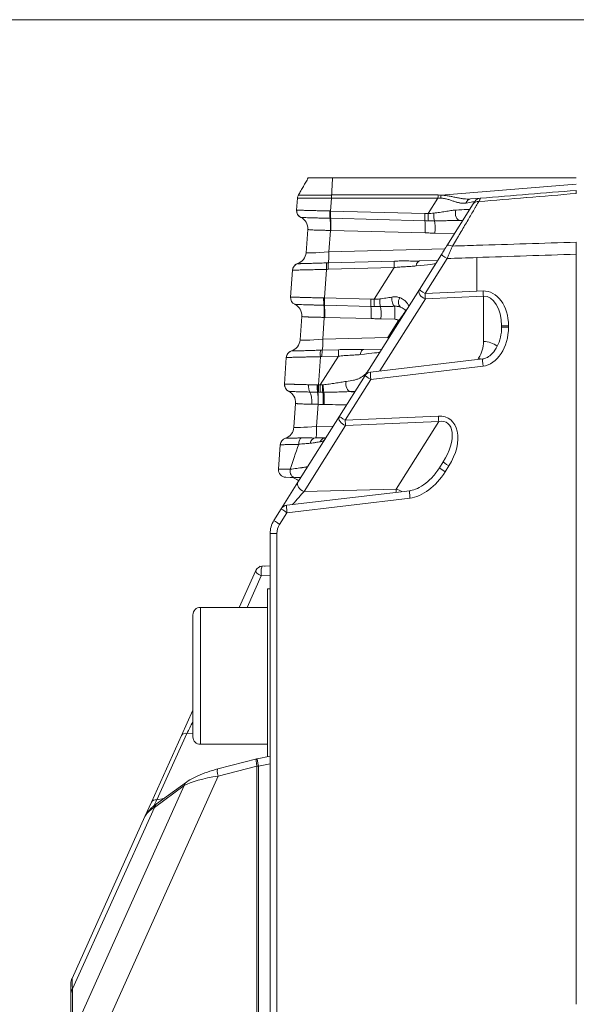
# Model space of a CAD drawing. Header units: millimetres. Extents: x 4 to 836, y 5 to 589.
# Tile 27 of 153: x 508 to 531, y 154 to 193. Entities that reach past the tile are written whole.
import ezdxf

# ---------------------------------------------------------------- set-up
doc = ezdxf.new("R2010")
doc.units = ezdxf.units.MM
doc.layers.add('1', color=7, linetype='Continuous', true_color=0xffffff)

msp = doc.modelspace()

# ---------------------------------------------------------------- linework, layer by layer
at = {"layer": '1', "color": 251, "linetype": 'Continuous', "lineweight": 18}
msp.add_line((553.508, 193.366), (463.492, 193.366), dxfattribs=at)
at = {"layer": '1', "color": 143, "linetype": 'Continuous', "lineweight": 18}
for p, q in [((521.065, 187.01), (530.858, 187.01)), ((519.624, 185.717), (519.658, 186.197)), ((525.661, 184.285), (526.718, 185.963)), ((526.609, 186.165), (527.008, 186.197)), ((526.301, 185.301), (526.182, 185.304)), ((520.006, 184.007), (520.071, 184.943)), ((524.553, 182.526), (525.438, 183.932)), ((524.563, 183.674), (525.288, 183.693)), ((519.38, 182.224), (519.455, 183.302)), ((522.377, 179.072), (524.553, 182.526)), ((519.761, 180.501), (519.827, 181.449)), ((527.858, 181.013), (527.858, 181.068)), ((522.321, 180.115), (523.046, 180.134)), ((519.136, 178.73), (519.21, 179.795)), ((527.1, 179.743), (522.595, 179.21)), ((521.345, 177.434), (522.377, 179.072)), ((519.516, 176.994), (519.583, 177.956)), ((519.679, 174.79), (521.345, 177.434)), ((518.896, 175.308), (518.965, 176.289)), ((525.362, 175.368), (525.512, 175.606)), ((519.558, 174.978), (519.188, 174.987)), ((519.007, 173.724), (519.679, 174.79)), ((524.167, 174.446), (519.226, 173.862)), ((518.712, 173.255), (519.007, 173.724)), ((518.558, 75.299), (518.558, 172.722)), ((518.245, 171.412), (518.558, 171.423)), ((517.317, 169.76), (517.981, 171.236)), ((518.458, 169.76), (515.758, 169.76)), ((515.458, 164.842), (515.458, 169.46)), ((514.998, 164.614), (515.458, 165.635)), ((513.793, 161.939), (514.998, 164.614)), ((515.458, 164.56), (515.458, 164.842)), ((515.758, 164.26), (518.458, 164.26)), ((518.558, 163.784), (518.041, 163.682)), ((518.023, 163.678), (516.463, 163.272)), ((515.194, 162.742), (513.992, 161.863)), ((513.531, 161.358), (513.793, 161.939)), ((510.602, 154.858), (513.531, 161.358)), ((510.558, 154.26), (510.558, 154.653)), ((510.558, 152.435), (510.558, 154.26))]:
    msp.add_line(p, q, dxfattribs=at)
at = {"layer": '1', "color": 143, "linetype": 'Continuous', "lineweight": 13}
for p, q in [((525.432, 186.318), (530.858, 186.759)), ((521.03, 186.325), (525.305, 186.325)), ((521.022, 186.198), (520.986, 185.681)), ((525.301, 186.199), (521.027, 186.199)), ((524.91, 185.578), (525.301, 186.199)), ((520.986, 185.681), (524.769, 185.582)), ((524.776, 185.29), (520.993, 185.389)), ((520.978, 184.903), (520.918, 184.037)), ((524.788, 184.803), (520.996, 184.902)), ((525.967, 184.77), (525.18, 184.791)), ((520.918, 184.037), (525.582, 184.159)), ((519.662, 183.566), (519.662, 183.566)), ((520.899, 183.601), (523.554, 183.67)), ((525.668, 183.772), (524.782, 182.366)), ((526.858, 183.812), (526.858, 182.458)), ((520.822, 183.336), (520.742, 182.188)), ((523.543, 183.408), (520.888, 183.339)), ((522.741, 182.135), (523.543, 183.408)), ((524.782, 182.366), (526.858, 182.458)), ((526.858, 182.458), (527.111, 182.469)), ((520.742, 182.188), (522.6, 182.139)), ((524.799, 182.154), (522.972, 179.255)), ((527.128, 182.257), (524.799, 182.154)), ((527.128, 180.438), (527.128, 182.257)), ((522.607, 181.847), (520.749, 181.895)), ((520.734, 181.409), (520.672, 180.531)), ((522.619, 181.36), (520.752, 181.408)), ((523.571, 181.333), (523.011, 181.348)), ((523.294, 180.599), (523.722, 181.278)), ((527.858, 181.068), (528.134, 181.068)), ((527.858, 181.013), (528.134, 181.013)), ((528.134, 181.068), (528.134, 181.013)), ((520.672, 180.531), (523.294, 180.599)), ((519.417, 180.06), (519.417, 180.06)), ((520.654, 180.094), (521.312, 180.111)), ((520.577, 179.83), (520.498, 178.695)), ((520.573, 178.693), (521.301, 179.85)), ((521.301, 179.85), (520.643, 179.832)), ((526.903, 179.72), (526.935, 179.772)), ((527.111, 179.445), (522.606, 178.912)), ((522.606, 178.912), (521.574, 177.274)), ((520.49, 177.916), (520.427, 177.024)), ((521.574, 177.274), (525.316, 177.44)), ((525.333, 177.228), (521.591, 177.062)), ((523.624, 174.515), (525.333, 177.228)), ((521.591, 177.062), (519.925, 174.418)), ((520.427, 177.024), (521.098, 177.042)), ((519.171, 176.554), (519.172, 176.553)), ((525.741, 175.446), (525.592, 175.208)), ((519.925, 174.418), (523.624, 174.515)), ((524.178, 174.148), (519.237, 173.564)), ((519.237, 173.564), (518.942, 173.095)), ((518.558, 172.722), (518.834, 172.722)), ((518.834, 172.722), (518.834, 75.299)), ((518.203, 171.023), (517.634, 169.76)), ((518.558, 171.036), (518.203, 171.023)), ((515.758, 164.577), (515.758, 169.76)), ((515.22, 164.7), (514.014, 162.025)), ((515.458, 164.712), (515.22, 164.7)), ((515.758, 164.26), (515.758, 164.577)), ((518.029, 163.388), (516.469, 162.982)), ((518.088, 163.388), (518.029, 163.388)), ((518.029, 84.633), (518.029, 163.388)), ((518.558, 163.48), (518.088, 163.388)), ((518.088, 163.388), (518.088, 84.633)), ((516.469, 162.982), (510.942, 150.67)), ((510.624, 152.611), (515.111, 162.606)), ((515.111, 162.606), (513.909, 161.726)), ((514.014, 162.025), (514.289, 162.08)), ((513.909, 161.726), (510.624, 154.436)), ((510.624, 154.436), (510.624, 152.611))]:
    msp.add_line(p, q, dxfattribs=at)
at = {"layer": '1', "color": 252, "linetype": 'Continuous', "lineweight": 18}
for p, q in [((518.458, 170.51), (518.458, 163.764)), ((518.558, 170.51), (518.458, 170.51))]:
    msp.add_line(p, q, dxfattribs=at)
at = {"layer": '1', "color": 143, "linetype": 'Continuous', "lineweight": 18}
for centre, radius, start, end in [((527.032, 185.898), 0.3, 94.648, 147.7895), ((519.924, 185.697), 0.3, 176, 243.9757), ((519.507, 184.042), 0.5, 288.0243, 356), ((519.755, 183.281), 0.3, 108.0243, 176), ((519.679, 182.203), 0.3, 176, 243.9757), ((519.262, 180.535), 0.5, 288.0243, 356), ((519.509, 179.775), 0.3, 108.0243, 176), ((522.631, 178.912), 0.3, 96.7486, 147.7895), ((519.435, 178.709), 0.3, 176, 243.9757), ((519.017, 177.029), 0.5, 288.0243, 356), ((519.264, 176.268), 0.3, 108.0243, 176), ((519.196, 175.287), 0.3, 176, 268.5), ((519.358, 174.483), 0.5, 45.3189, 88.5), ((519.261, 173.564), 0.3, 96.7486, 147.7895), ((519.558, 172.722), 1, 147.7895, 180), ((518.255, 171.112), 0.3, 92, 155.7447), ((517.858, 171.807), 0.5, 299.6891, 307.6268), ((515.758, 169.46), 0.3, 90, 180), ((515.758, 164.56), 0.3, 180, 270), ((518.099, 163.388), 0.3, 101.0836, 104.5933), ((511.058, 154.653), 0.5, 155.7447, 180)]:
    msp.add_arc(centre, radius, start, end, dxfattribs=at)
at = {"layer": '1', "color": 143, "linetype": 'Continuous', "lineweight": 13}
for centre, radius, start, end in [((523.565, 181.083), 0.25, 51.0736, 88.5), ((525.878, 180.438), 1.25, 327.7895, 0), ((519.534, 172.722), 0.7, 147.7895, 180)]:
    msp.add_arc(centre, radius, start, end, dxfattribs=at)
at = {"layer": '1', "color": 143, "linetype": 'Continuous', "lineweight": 18}
for centre, major_axis, ratio, start_param, end_param in [((519.957, 186.176), (0.299, -0.021), 0.999986, 2.687809, 3.141593), ((519.924, 185.696), (-0.132, -0.27), 0.999868, 5.095789, 6.283185), ((519.573, 184.978), (-0.499, 0.035), 0.999999, 3.141593, 4.326301), ((519.755, 183.281), (0.299, -0.021), 0.999911, 2.737725, 3.141593), ((519.328, 181.484), (0.499, -0.035), 0.999999, 0, 1.184708), ((519.509, 179.774), (-0.299, 0.021), 0.999911, 5.870147, 6.283185), ((519.435, 178.709), (0.132, 0.27), 0.999868, 1.954197, 3.141593), ((519.436, 178.709), (0.126, 0.272), 0.998812, 1.932224, 3.120736), ((519.084, 177.99), (-0.499, 0.035), 0.999999, 3.141593, 4.326301), ((517.065, 161.9), (3.556, 0.69), 0.236429, 2.614817, 2.976116)]:
    msp.add_ellipse(centre, major_axis=major_axis, ratio=ratio, start_param=start_param, end_param=end_param, dxfattribs=at)
at = {"layer": '1', "color": 143, "linetype": 'Continuous', "lineweight": 13}
for centre, major_axis, ratio, start_param, end_param in [((521.048, 186.174), (-0.005, 0.3), 0.086118, 1.045864, 1.488242), ((525.328, 186.175), (0, 0.3), 0.087443, 1.047198, 1.489655), ((522.762, 182.684), (3.062, 3.471), 0.359101, 0.244261, 0.306784), ((525.455, 186.168), (0.035, 0.298), 0.152544, 1.061165, 1.473753), ((522.785, 182.534), (2.94, 3.56), 0.301184, 0.224371, 0.286894), ((526.633, 185.866), (-0.024, 0.299), 0.752324, 0, 1.043453), ((524.79, 185.716), (1.988, 0.342), 0.002462, 6.28097, 6.886789), ((526.972, 185.803), (-0.254, 0.16), 0.81348, 5.277776, 6.283185), ((519.925, 185.696), (-0.126, -0.272), 0.998812, 5.073816, 6.262329), ((520.986, 185.658), (-0.005, -0.3), 0.110731, 4.631694, 5.818585), ((521.004, 185.657), (-0.007, -0.3), 0.0966, 4.632952, 5.819588), ((521.012, 185.657), (-0.008, -0.3), 0.089526, 4.633564, 5.819964), ((524.795, 185.558), (-0.008, -0.3), 0.089526, 4.633564, 5.819964), ((524.936, 185.554), (-0.009, -0.3), 0.089905, 4.634, 5.8204), ((525.187, 185.552), (0.006, -0.3), 0.186297, 4.564253, 5.830813), ((526.19, 185.604), (-0.008, -0.3), 0.630219, 4.336656, 6.283185), ((524.743, 185.642), (1.839, 0.105), 0.002954, 6.28108, 7.088394), ((520.935, 184.943), (0.014, 0.5), 0.089599, 4.633649, 5.819655), ((520.953, 184.943), (0.013, 0.5), 0.089526, 4.633564, 5.81992), ((524.744, 184.843), (0.013, 0.5), 0.089526, 4.633564, 5.819964), ((525.137, 184.831), (0.013, 0.5), 0.089526, 4.633564, 5.837385), ((525.915, 184.125), (-0.254, 0.16), 0.394384, 5.056053, 6.283185), ((521.014, 184.081), (1.008, 0.075), 0.036781, 3.136273, 4.614339), ((520.874, 184.078), (0.013, -0.5), 0.085301, 0.300994, 1.487394), ((525.692, 183.772), (-0.254, 0.16), 0.043295, 0, 1.502181), ((519.755, 183.281), (0.299, -0.021), 0.999911, 1.953257, 2.737725), ((520.848, 183.312), (-0.013, 0.3), 0.083918, 0.296851, 1.485996), ((520.914, 183.314), (-0.008, 0.3), 0.085301, 0.300994, 1.487394), ((523.569, 183.384), (-0.008, 0.3), 0.085301, 0.300994, 1.487394), ((524.571, 183.374), (0.008, -0.3), 0.512573, 3.141593, 4.362434), ((523.293, 183.341), (1.909, 0.217), 0.002715, 6.281012, 7.219727), ((524.806, 182.366), (0.254, -0.16), 0.654571, 3.141593, 5.074911), ((524.806, 182.366), (-0.254, 0.16), 0.043295, 0, 1.502181), ((524.806, 182.366), (0.013, -0.3), 0.080955, 4.708805, 5.494834), ((527.084, 180.982), (0.119, 1.485), 0.702494, 4.826127, 6.370744), ((527.136, 182.469), (0.013, -0.3), 0.080955, 4.708805, 5.494834), ((519.679, 182.203), (0.132, 0.27), 0.999868, 1.954197, 3.141593), ((519.68, 182.202), (0.126, 0.272), 0.998812, 1.932224, 3.120736), ((520.742, 182.164), (0.005, 0.3), 0.110731, 1.490102, 2.676992), ((520.759, 182.164), (-0.007, -0.3), 0.0966, 4.632952, 5.819588), ((520.768, 182.163), (0.008, 0.3), 0.089526, 1.491972, 2.678371), ((522.626, 182.115), (0.008, 0.3), 0.089526, 1.491972, 2.678371), ((522.767, 182.111), (0.009, 0.3), 0.089905, 1.492408, 2.678807), ((523.017, 182.109), (-0.006, 0.3), 0.186297, 1.42266, 2.68922), ((523.568, 182.14), (-0.022, 0.299), 0.396805, 1.261909, 2.828959), ((523.932, 182.09), (0.117, 0.276), 0.664207, 1.447029, 3.141593), ((527.108, 180.982), (0.076, 1.275), 0.585237, 4.814407, 6.359024), ((520.69, 181.449), (-0.014, -0.5), 0.089599, 1.492056, 2.678063), ((520.709, 181.449), (-0.013, -0.5), 0.089526, 1.491972, 2.678327), ((522.575, 181.4), (-0.013, -0.5), 0.089526, 1.491972, 2.678371), ((522.968, 181.388), (0.013, 0.5), 0.089526, 4.633564, 5.837385), ((523.528, 181.374), (0.013, 0.5), 0.089526, 4.633564, 5.995792), ((523.678, 181.318), (-0.314, -0.389), 0.118734, 1.562503, 3.141593), ((527.084, 180.927), (0.119, 1.485), 0.702494, 3.281511, 4.826127), ((520.768, 180.575), (1.008, 0.075), 0.036781, 3.136273, 4.614339), ((520.629, 180.571), (0.013, -0.5), 0.085301, 0.300994, 1.487394), ((523.251, 180.64), (-0.013, 0.5), 0.085301, 4.488242, 4.628986), ((527.108, 179.908), (0.75, 0), 0.707107, 0.710403, 1.544616), ((519.509, 179.774), (-0.299, 0.021), 0.999911, 5.09485, 5.870147), ((520.603, 179.806), (-0.013, 0.3), 0.083918, 0.296851, 1.485996), ((520.669, 179.808), (0.008, -0.3), 0.085301, 3.442587, 4.628986), ((521.327, 179.825), (-0.008, 0.3), 0.085301, 0.300994, 1.487394), ((522.329, 179.816), (0.008, -0.3), 0.512573, 3.141593, 4.362434), ((521.051, 179.782), (1.909, 0.217), 0.002715, 6.281012, 7.219727), ((526.916, 179.241), (0.635, -0.4), 0.654571, 1.793605, 1.933318), ((527.136, 179.445), (-0.035, 0.298), 0.080476, 0.006404, 1.561274), ((522.631, 178.912), (-0.035, 0.298), 0.080476, 6.283176, 7.844459), ((521.78, 178.725), (-0.006, 0.3), 0.580697, 1.187611, 3.062749), ((522.631, 178.912), (-0.254, 0.16), 0.043295, 0, 1.502181), ((520.21, 178.676), (0.007, 0.3), 0.35166, 1.483577, 2.670059), ((520.066, 177.966), (0.013, 0.5), 0.343506, 4.626959, 5.813292), ((520.488, 178.672), (0.004, 0.3), 0.118205, 1.489377, 2.676326), ((520.496, 178.671), (0.004, 0.3), 0.11168, 1.48978, 2.676723), ((520.436, 177.957), (0.012, 0.5), 0.095877, 4.633171, 5.819131), ((520.446, 177.957), (0.013, 0.5), 0.089454, 4.633482, 5.819447), ((520.524, 178.671), (0.008, 0.3), 0.089493, 1.491934, 2.678334), ((520.599, 178.669), (0.008, 0.3), 0.089545, 1.491994, 2.678393), ((520.696, 178.667), (0.002, 0.3), 0.127641, 1.465731, 2.678802), ((520.647, 177.952), (0.012, 0.5), 0.089417, 4.63344, 5.822484), ((520.734, 178.667), (-0.001, 0.3), 0.142144, 1.454945, 2.680127), ((520.686, 177.951), (0.012, 0.5), 0.089278, 4.633282, 5.824793), ((522.514, 181.401), (44.417, -0.925), 0.067314, 4.697071, 4.701469), ((522.558, 181.361), (44.413, -0.884), 0.078542, 4.67278, 4.69311), ((521.599, 177.274), (0.254, -0.16), 0.654571, 3.141593, 5.074911), ((521.599, 177.274), (-0.254, 0.16), 0.043295, 0, 1.502181), ((521.599, 177.274), (0.013, -0.3), 0.080955, 4.708805, 5.494834), ((524.806, 175.932), (0.976, 1.383), 0.619087, 4.796741, 6.730059), ((525.341, 177.44), (0.013, -0.3), 0.080955, 4.708805, 5.494834), ((524.831, 175.932), (0.846, 1.233), 0.500283, 4.790842, 6.72416), ((520.523, 177.068), (1.008, 0.075), 0.036781, 3.136273, 4.614339), ((520.384, 177.065), (-0.013, 0.5), 0.085301, 3.141593, 4.628986), ((519.264, 176.268), (-0.299, 0.021), 0.999911, 5.09485, 6.283185), ((519.859, 176.28), (0.01, -0.3), 0.500098, 3.407744, 4.59483), ((520.374, 176.264), (0.008, -0.3), 0.699306, 3.141593, 4.402215), ((520.806, 176.276), (0.008, -0.3), 0.901843, 3.141593, 4.223593), ((520.671, 179.178), (1.886, 5.475), 0.005038, 3.929306, 4.162849), ((525.766, 175.446), (-0.254, 0.16), 0.043295, 0, 1.502181), ((520.396, 175.256), (1.5, -0.052), 0.015001, 2.334566, 3.141069), ((519.565, 175.278), (-0.008, -0.3), 0.691468, 4.627943, 6.283185), ((524.654, 175.69), (1.002, 1.427), 0.600947, 3.634959, 4.795406), ((525.616, 175.208), (-0.254, 0.16), 0.043295, 0, 1.502181), ((519.435, 173.84), (0.713, 0.819), 0.012841, 0.798834, 1.521977), ((519.933, 174.63), (0.254, -0.16), 0.654571, 3.141593, 5.074911), ((523.581, 173.949), (0.013, 0.801), 0.059026, 5.285886, 5.498604), ((523.604, 173.985), (-0.635, 0.4), 0.654571, 4.734979, 5.074911), ((524.202, 174.148), (-0.035, 0.298), 0.080476, 0.004007, 1.561274), ((519.261, 173.564), (-0.254, 0.16), 0.043295, 0, 1.502181), ((519.261, 173.564), (-0.035, 0.298), 0.080476, 6.283176, 7.844459), ((518.966, 173.095), (-0.254, 0.16), 0.043295, 0, 1.502181), ((518.255, 171.112), (-0.01, 0.3), 0.192128, 0, 1.864915), ((518.255, 171.112), (0.274, -0.123), 0.341561, 3.141593, 4.675716), ((516.019, 166.149), (1.076, 2.055), 0.021876, 2.076261, 2.364715), ((515.272, 164.491), (0.274, -0.123), 0.629086, 2.031288, 3.141593), ((518.099, 163.388), (0.076, -0.29), 0.225667, 3.141613, 4.653703), ((518.099, 163.388), (-0.058, 0.294), 0.034249, 0.000017, 1.564087), ((516.657, 162.624), (1.73, 0.223), 0.218194, 1.651691, 2.647325), ((516.539, 162.982), (-0.076, 0.29), 0.225667, 0.00002, 1.51211), ((515.371, 162.5), (-0.177, 0.242), 0.813742, 6.28254, 6.933024), ((514.066, 161.816), (0.274, -0.123), 0.629086, 2.031288, 3.141593), ((514.899, 163.665), (1.221, 2.284), 0.004294, 2.373686, 2.576914), ((514.169, 161.621), (-0.177, 0.242), 0.813742, 0.000002, 0.649839), ((511.058, 148.567), (0.456, -6.291), 0.003814, 3.148647, 3.509946), ((511.058, 154.26), (0.5, 0), 0.707107, 2.621057, 3.141593)]:
    msp.add_ellipse(centre, major_axis=major_axis, ratio=ratio, start_param=start_param, end_param=end_param, dxfattribs=at)
at = {"layer": '1', "color": 143, "linetype": 'Continuous', "lineweight": 18}
for points, degree in [([(519.697, 186.326), (520.092, 187.01)], 1), ([(527.008, 186.197), (528.291, 186.302), (529.575, 186.406), (530.858, 186.51)], 3), ([(519.793, 185.427), (519.792, 185.427), (519.792, 185.427), (519.792, 185.427)], 3), ([(530.858, 183.948), (530.858, 153.816)], 1), ([(519.548, 181.933), (519.548, 181.933), (519.548, 181.933), (519.548, 181.933)], 3), ([(519.136, 178.731), (519.136, 178.731), (519.137, 178.731), (519.137, 178.731)], 3), ([(519.303, 178.44), (519.303, 178.44), (519.303, 178.44), (519.303, 178.44)], 3), ([(519.796, 174.972), (519.722, 174.973), (519.642, 174.976), (519.558, 174.978)], 3)]:
    msp.add_open_spline(points, degree=degree, dxfattribs=at)
for points, knots in [([(520.092, 187.01), (520.092, 187.01), (520.092, 187.01), (520.103, 187.01), (520.228, 187.01), (520.605, 187.01), (520.831, 187.01), (521.065, 187.01)], [0, 0, 0, 0, 0.02412, 0.02412, 0.555511, 0.555511, 1, 1, 1, 1]), ([(519.697, 186.326), (519.686, 186.307), (519.677, 186.286), (519.664, 186.242), (519.659, 186.22), (519.658, 186.197)], [0, 0, 0, 0, 0.5, 0.5, 1, 1, 1, 1]), ([(530.858, 186.51), (530.858, 186.51), (530.858, 186.505), (530.858, 186.489), (530.858, 186.474), (530.858, 186.468), (530.858, 186.455), (530.858, 186.448), (530.858, 186.424), (530.858, 186.406), (530.858, 186.386)], [0, 0, 0, 0, 0.25, 0.5, 0.5, 0.625, 0.625, 0.75, 0.75, 1, 1, 1, 1]), ([(526.718, 185.963), (526.727, 185.978), (526.736, 185.991), (526.751, 186.015), (526.757, 186.025), (526.768, 186.042), (526.775, 186.054), (526.778, 186.058), (526.778, 186.058)], [0, 0, 0, 0, 0.250478, 0.250478, 0.500957, 0.500957, 0.751435, 1, 1, 1, 1]), ([(530.858, 184.43), (530.858, 184.393), (530.858, 184.317), (530.858, 184.238), (530.858, 184.177), (530.858, 184.157), (530.858, 184.116), (530.858, 184.095), (530.858, 184.032), (530.858, 183.99), (530.858, 183.948)], [0, 0, 0, 0, 0.25, 0.5, 0.5, 0.625, 0.625, 0.75, 0.75, 1, 1, 1, 1]), ([(525.438, 183.932), (525.477, 183.992), (525.514, 184.052), (525.57, 184.141), (525.589, 184.17), (525.616, 184.214), (525.625, 184.228), (525.643, 184.257), (525.652, 184.271), (525.661, 184.285)], [0, 0, 0, 0, 0.5, 0.5, 0.75, 0.75, 0.875, 0.875, 1, 1, 1, 1]), ([(523.554, 183.67), (523.641, 183.672), (523.727, 183.674), (523.898, 183.675), (523.983, 183.675), (524.151, 183.673), (524.235, 183.672), (524.401, 183.672), (524.483, 183.672), (524.563, 183.674)], [0, 0, 0, 0, 0.25, 0.25, 0.5, 0.5, 0.75, 0.75, 1, 1, 1, 1]), ([(523.814, 181.814), (523.777, 181.83), (523.736, 181.841), (523.681, 181.849), (523.67, 181.85), (523.647, 181.852), (523.635, 181.853), (523.6, 181.854), (523.577, 181.854), (523.553, 181.853)], [0, 0, 0, 0, 0.5, 0.5, 0.625, 0.625, 0.75, 0.75, 1, 1, 1, 1]), ([(524.035, 181.67), (524.035, 181.67), (524.035, 181.67), (524.027, 181.678), (524.018, 181.686), (523.999, 181.702), (523.989, 181.71), (523.958, 181.734), (523.934, 181.751), (523.879, 181.783), (523.849, 181.799), (523.814, 181.814)], [0, 0, 0, 0, 0.005263, 0.005263, 0.171052, 0.171052, 0.336842, 0.336842, 0.668421, 0.668421, 1, 1, 1, 1]), ([(527.858, 181.013), (527.858, 180.945), (527.847, 180.744), (527.775, 180.423), (527.615, 180.098), (527.413, 179.87), (527.229, 179.767), (527.127, 179.747), (527.1, 179.743)], [0, 0, 0, 0, 0.126139, 0.381508, 0.612326, 0.801847, 0.949522, 1, 1, 1, 1]), ([(521.312, 180.111), (521.399, 180.114), (521.485, 180.115), (521.656, 180.116), (521.741, 180.116), (521.909, 180.115), (521.993, 180.114), (522.159, 180.113), (522.241, 180.113), (522.321, 180.115)], [0, 0, 0, 0, 0.25, 0.25, 0.5, 0.5, 0.75, 0.75, 1, 1, 1, 1]), ([(519.81, 176.568), (519.856, 176.569), (519.902, 176.57), (519.996, 176.57), (520.042, 176.569), (520.136, 176.567), (520.182, 176.565), (520.275, 176.563), (520.321, 176.563), (520.366, 176.564)], [0, 0, 0, 0, 0.25, 0.25, 0.5, 0.5, 0.75, 0.75, 1, 1, 1, 1]), ([(520.366, 176.564), (520.41, 176.565), (520.452, 176.566), (520.512, 176.568), (520.532, 176.569), (520.571, 176.57), (520.59, 176.57), (520.681, 176.572), (520.745, 176.574), (520.798, 176.576)], [0, 0, 0, 0, 0.25, 0.25, 0.375, 0.375, 0.5, 0.5, 1, 1, 1, 1]), ([(525.362, 175.368), (525.318, 175.299), (525.179, 175.1), (524.915, 174.815), (524.585, 174.58), (524.329, 174.473), (524.199, 174.45), (524.167, 174.446)], [0, 0, 0, 0, 0.15847, 0.469683, 0.743515, 0.938481, 1, 1, 1, 1]), ([(518.338, 171.415), (518.342, 171.416), (518.345, 171.416), (518.351, 171.416), (518.354, 171.416), (518.357, 171.416), (518.358, 171.416), (518.358, 171.416)], [0, 0, 0, 0, 0.304401, 0.304401, 0.6522, 0.6522, 1, 1, 1, 1]), ([(516.463, 163.272), (516.388, 163.252), (516.173, 163.192), (515.834, 163.077), (515.477, 162.921), (515.282, 162.805), (515.194, 162.742)], [0, 0, 0, 0, 0.144056, 0.423975, 0.709102, 1, 1, 1, 1]), ([(513.992, 161.863), (513.94, 161.825), (513.8, 161.713), (513.64, 161.554), (513.557, 161.412), (513.531, 161.358)], [0, 0, 0, 0, 0.254066, 0.725164, 1, 1, 1, 1])]:
    msp.add_open_spline(points, degree=3, knots=knots, dxfattribs=at)
at = {"layer": '1', "color": 143, "linetype": 'Continuous', "lineweight": 13}
for points, degree in [([(521.065, 187.01), (521.03, 186.325)], 1), ([(521.024, 186.324), (521.026, 186.324), (521.028, 186.324), (521.03, 186.324)], 3), ([(521.027, 186.198), (521.025, 186.198), (521.024, 186.198), (521.022, 186.198)], 3), ([(519.624, 185.717), (519.624, 185.718), (519.624, 185.718), (519.624, 185.718)], 3), ([(519.624, 185.718), (519.625, 185.718), (519.625, 185.718), (519.626, 185.718)], 3), ([(520.953, 185.682), (520.961, 185.682), (520.968, 185.682), (520.975, 185.682)], 3), ([(520.975, 185.682), (520.979, 185.682), (520.983, 185.681), (520.986, 185.681)], 3), ([(524.769, 185.582), (524.816, 185.581), (524.863, 185.58), (524.91, 185.578)], 3), ([(524.91, 185.578), (524.984, 185.582), (525.058, 185.587), (525.13, 185.595)], 3), ([(520.985, 185.389), (520.979, 185.389), (520.973, 185.389), (520.967, 185.39)], 3), ([(520.993, 185.389), (520.99, 185.389), (520.987, 185.389), (520.985, 185.389)], 3), ([(524.916, 185.286), (524.869, 185.287), (524.823, 185.289), (524.776, 185.29)], 3), ([(525.168, 185.282), (525.084, 185.282), (525, 185.283), (524.916, 185.286)], 3), ([(520.996, 184.902), (520.99, 184.902), (520.984, 184.902), (520.978, 184.903)], 3), ([(525.18, 184.791), (525.115, 184.793), (524.984, 184.797), (524.853, 184.801), (524.788, 184.803)], 3), ([(530.858, 183.948), (529.525, 183.903), (528.191, 183.858), (526.858, 183.812)], 3), ([(520.829, 183.598), (520.852, 183.599), (520.876, 183.6), (520.899, 183.601)], 3), ([(526.858, 183.812), (526.461, 183.799), (526.065, 183.785), (525.668, 183.772)], 3), ([(520.888, 183.339), (520.866, 183.338), (520.844, 183.337), (520.822, 183.336)], 3), ([(519.38, 182.224), (519.38, 182.224), (519.38, 182.224), (519.38, 182.224)], 3), ([(519.38, 182.224), (519.38, 182.224), (519.381, 182.224), (519.382, 182.224)], 3), ([(520.709, 182.189), (520.716, 182.188), (520.724, 182.188), (520.731, 182.188)], 3), ([(520.731, 182.188), (520.735, 182.188), (520.738, 182.188), (520.742, 182.188)], 3), ([(522.6, 182.139), (522.647, 182.138), (522.694, 182.136), (522.741, 182.135)], 3), ([(522.741, 182.135), (522.815, 182.139), (522.888, 182.144), (522.961, 182.152)], 3), ([(520.74, 181.896), (520.734, 181.896), (520.728, 181.896), (520.722, 181.896)], 3), ([(520.749, 181.895), (520.746, 181.895), (520.743, 181.896), (520.74, 181.896)], 3), ([(522.747, 181.843), (522.7, 181.844), (522.654, 181.846), (522.607, 181.847)], 3), ([(522.999, 181.839), (522.915, 181.839), (522.831, 181.84), (522.747, 181.843)], 3), ([(520.752, 181.408), (520.746, 181.409), (520.74, 181.409), (520.734, 181.409)], 3), ([(523.011, 181.348), (522.946, 181.349), (522.815, 181.354), (522.684, 181.358), (522.619, 181.36)], 3), ([(520.584, 180.092), (520.607, 180.093), (520.631, 180.094), (520.654, 180.094)], 3), ([(520.643, 179.832), (520.621, 179.832), (520.599, 179.831), (520.577, 179.83)], 3), ([(519.136, 178.73), (519.136, 178.73), (519.136, 178.73), (519.136, 178.731)], 3), ([(520.469, 178.404), (520.415, 178.405), (520.309, 178.406), (520.206, 178.408), (520.156, 178.41)], 3), ([(520.463, 178.696), (520.475, 178.696), (520.486, 178.696), (520.498, 178.695)], 3), ([(520.477, 178.404), (520.474, 178.404), (520.472, 178.404), (520.469, 178.404)], 3), ([(520.505, 178.403), (520.496, 178.403), (520.487, 178.403), (520.477, 178.404)], 3), ([(520.498, 178.695), (520.523, 178.695), (520.548, 178.694), (520.573, 178.693)], 3), ([(520.58, 178.401), (520.555, 178.402), (520.53, 178.402), (520.505, 178.403)], 3), ([(520.573, 178.693), (520.601, 178.695), (520.63, 178.697), (520.658, 178.699)], 3), ([(520.678, 178.399), (520.645, 178.399), (520.612, 178.4), (520.58, 178.401)], 3), ([(520.658, 178.699), (520.67, 178.7), (520.681, 178.701), (520.692, 178.702)], 3), ([(520.716, 178.399), (520.703, 178.399), (520.691, 178.399), (520.678, 178.399)], 3), ([(521.985, 178.438), (521.918, 178.432), (521.847, 178.428), (521.772, 178.426)], 3), ([(520.483, 177.916), (520.441, 177.917), (520.357, 177.917), (520.276, 177.918), (520.236, 177.919)], 3), ([(520.49, 177.916), (520.487, 177.916), (520.485, 177.916), (520.483, 177.916)], 3), ([(520.69, 177.911), (520.623, 177.913), (520.557, 177.915), (520.49, 177.916)], 3), ([(520.73, 177.91), (520.717, 177.911), (520.703, 177.911), (520.69, 177.911)], 3)]:
    msp.add_open_spline(points, degree=degree, dxfattribs=at)
for points, knots in [([(519.697, 186.326), (519.697, 186.326), (519.698, 186.326), (519.7, 186.326), (519.702, 186.326), (519.708, 186.325), (519.714, 186.324), (519.739, 186.322), (519.763, 186.321), (519.804, 186.32), (519.812, 186.32), (519.831, 186.32), (519.859, 186.32), (519.892, 186.32), (519.963, 186.32), (520.017, 186.321), (520.109, 186.322), (520.141, 186.322), (520.207, 186.322), (520.276, 186.322), (520.35, 186.321), (520.427, 186.32), (520.467, 186.32), (520.588, 186.32), (520.671, 186.32), (520.801, 186.321), (520.845, 186.322), (520.911, 186.322), (520.934, 186.323), (520.979, 186.323), (521.001, 186.324), (521.024, 186.324)], [0, 0, 0, 0, 0.03125, 0.03125, 0.0625, 0.0625, 0.125, 0.125, 0.25, 0.25, 0.28125, 0.28125, 0.3125, 0.375, 0.375, 0.5, 0.5, 0.5625, 0.5625, 0.625, 0.6875, 0.6875, 0.75, 0.75, 0.875, 0.875, 0.9375, 0.9375, 0.96875, 0.96875, 1, 1, 1, 1]), ([(521.03, 186.325), (521.029, 186.306), (521.028, 186.285), (521.027, 186.243), (521.027, 186.221), (521.027, 186.199)], [0, 0, 0, 0, 0.5, 0.5, 1, 1, 1, 1]), ([(525.432, 186.318), (525.486, 186.315), (525.539, 186.311), (525.645, 186.298), (525.697, 186.289), (525.775, 186.275), (525.8, 186.27), (525.851, 186.26), (525.877, 186.255), (525.952, 186.239), (526.002, 186.229), (526.1, 186.209), (526.148, 186.2), (526.22, 186.188), (526.244, 186.184), (526.291, 186.177), (526.315, 186.174), (526.431, 186.161), (526.521, 186.158), (526.609, 186.165)], [0, 0, 0, 0, 0.125, 0.125, 0.25, 0.25, 0.3125, 0.3125, 0.375, 0.375, 0.5, 0.5, 0.625, 0.625, 0.6875, 0.6875, 0.75, 0.75, 1, 1, 1, 1]), ([(530.858, 186.386), (530.194, 186.331), (529.53, 186.276), (528.864, 186.221), (528.862, 186.221), (528.222, 186.168), (527.584, 186.116), (526.946, 186.063)], [0, 0, 0, 0, 0.509199, 0.509199, 0.510675, 0.510675, 1, 1, 1, 1]), ([(521.022, 186.198), (520.999, 186.198), (520.976, 186.198), (520.93, 186.198), (520.907, 186.198), (520.838, 186.198), (520.793, 186.198), (520.66, 186.198), (520.574, 186.199), (520.45, 186.2), (520.409, 186.2), (520.33, 186.201), (520.254, 186.202), (520.183, 186.203), (520.115, 186.203), (520.082, 186.203), (519.987, 186.202), (519.932, 186.201), (519.859, 186.199), (519.836, 186.199), (519.805, 186.199), (519.795, 186.198), (519.777, 186.198), (519.768, 186.198), (519.726, 186.198), (519.701, 186.198), (519.675, 186.198), (519.669, 186.198), (519.662, 186.198), (519.661, 186.198), (519.658, 186.198), (519.658, 186.198), (519.658, 186.197)], [0, 0, 0, 0, 0.03125, 0.03125, 0.0625, 0.0625, 0.125, 0.125, 0.25, 0.25, 0.3125, 0.3125, 0.375, 0.4375, 0.4375, 0.5, 0.5, 0.625, 0.625, 0.6875, 0.6875, 0.71875, 0.71875, 0.75, 0.75, 0.875, 0.875, 0.9375, 0.9375, 0.96875, 0.96875, 1, 1, 1, 1]), ([(526.426, 186.001), (526.356, 185.989), (526.284, 185.99), (526.189, 186.004), (526.17, 186.008), (526.131, 186.016), (526.111, 186.021), (526.051, 186.036), (526.01, 186.048), (525.927, 186.075), (525.885, 186.089), (525.819, 186.111), (525.797, 186.119), (525.752, 186.133), (525.729, 186.141), (525.659, 186.161), (525.612, 186.174), (525.514, 186.193), (525.464, 186.2), (525.413, 186.202)], [0, 0, 0, 0, 0.25, 0.25, 0.3125, 0.3125, 0.375, 0.375, 0.5, 0.5, 0.625, 0.625, 0.6875, 0.6875, 0.75, 0.75, 0.875, 0.875, 1, 1, 1, 1]), ([(526.946, 186.063), (526.913, 186.007), (526.878, 185.948), (526.823, 185.856), (526.804, 185.824), (526.766, 185.76), (526.747, 185.727), (526.648, 185.559), (526.564, 185.416), (526.386, 185.115), (526.292, 184.957), (526.17, 184.75), (526.145, 184.708), (526.095, 184.623), (526.07, 184.58), (525.993, 184.45), (525.941, 184.362), (525.889, 184.273)], [0, 0, 0, 0, 0.125, 0.125, 0.1875, 0.1875, 0.25, 0.25, 0.5, 0.5, 0.75, 0.75, 0.8125, 0.8125, 0.875, 0.875, 1, 1, 1, 1]), ([(527.008, 186.197), (527.007, 186.197), (527.004, 186.191), (526.996, 186.174), (526.988, 186.157), (526.985, 186.15), (526.978, 186.136), (526.975, 186.129), (526.964, 186.104), (526.955, 186.084), (526.946, 186.063)], [0, 0, 0, 0, 0.25, 0.5, 0.5, 0.625, 0.625, 0.75, 0.75, 1, 1, 1, 1]), ([(519.626, 185.718), (519.63, 185.718), (519.642, 185.717), (519.671, 185.716), (519.682, 185.716), (519.702, 185.715), (519.709, 185.715), (519.725, 185.715), (519.733, 185.715), (519.776, 185.713), (519.817, 185.712), (519.888, 185.71), (519.914, 185.709), (519.955, 185.708), (519.969, 185.708), (519.997, 185.707), (520.012, 185.707), (520.088, 185.705), (520.153, 185.703), (520.259, 185.7), (520.295, 185.699), (520.37, 185.697), (520.409, 185.696), (520.527, 185.693), (520.609, 185.691), (520.735, 185.688), (520.778, 185.687), (520.843, 185.685), (520.865, 185.684), (520.909, 185.683), (520.931, 185.683), (520.953, 185.682)], [0, 0, 0, 0, 0.125, 0.125, 0.1875, 0.1875, 0.21875, 0.21875, 0.25, 0.25, 0.375, 0.375, 0.4375, 0.4375, 0.46875, 0.46875, 0.5, 0.5, 0.625, 0.625, 0.6875, 0.6875, 0.75, 0.75, 0.875, 0.875, 0.9375, 0.9375, 0.96875, 0.96875, 1, 1, 1, 1]), ([(525.13, 185.595), (525.21, 185.604), (525.289, 185.614), (525.405, 185.632), (525.443, 185.637), (525.52, 185.65), (525.558, 185.656), (525.67, 185.674), (525.743, 185.686), (525.849, 185.702), (525.883, 185.706), (525.951, 185.714), (525.985, 185.717), (526.017, 185.719)], [0, 0, 0, 0, 0.25, 0.25, 0.375, 0.375, 0.5, 0.5, 0.75, 0.75, 0.875, 0.875, 1, 1, 1, 1]), ([(520.967, 185.39), (520.888, 185.391), (520.811, 185.393), (520.698, 185.396), (520.66, 185.396), (520.605, 185.398), (520.587, 185.398), (520.551, 185.399), (520.533, 185.4), (520.445, 185.402), (520.378, 185.404), (520.284, 185.406), (520.253, 185.407), (520.195, 185.409), (520.166, 185.41), (520.086, 185.412), (520.038, 185.414), (519.975, 185.416), (519.956, 185.417), (519.929, 185.418), (519.92, 185.418), (519.903, 185.419), (519.896, 185.419), (519.859, 185.421), (519.836, 185.422), (519.812, 185.424), (519.806, 185.425), (519.796, 185.426), (519.794, 185.426), (519.793, 185.427)], [0, 0, 0, 0, 0.125, 0.125, 0.1875, 0.1875, 0.21875, 0.21875, 0.25, 0.25, 0.375, 0.375, 0.4375, 0.4375, 0.5, 0.5, 0.625, 0.625, 0.6875, 0.6875, 0.71875, 0.71875, 0.75, 0.75, 0.875, 0.875, 0.9375, 0.9375, 1, 1, 1, 1]), ([(526.182, 185.304), (526.143, 185.305), (526.103, 185.305), (526.022, 185.305), (525.981, 185.304), (525.857, 185.301), (525.773, 185.298), (525.603, 185.291), (525.516, 185.288), (525.343, 185.284), (525.256, 185.282), (525.168, 185.282)], [0, 0, 0, 0, 0.125, 0.125, 0.25, 0.25, 0.5, 0.5, 0.75, 0.75, 1, 1, 1, 1]), ([(520.978, 184.903), (520.916, 184.903), (520.856, 184.904), (520.767, 184.905), (520.738, 184.906), (520.695, 184.907), (520.68, 184.907), (520.652, 184.908), (520.638, 184.908), (520.568, 184.91), (520.516, 184.911), (520.443, 184.913), (520.419, 184.914), (520.385, 184.915), (520.373, 184.916), (520.352, 184.917), (520.341, 184.917), (520.289, 184.919), (520.252, 184.921), (520.212, 184.924), (520.204, 184.924), (520.189, 184.925), (520.182, 184.926), (520.161, 184.928), (520.149, 184.929), (520.116, 184.932), (520.099, 184.934), (520.082, 184.937), (520.078, 184.938), (520.073, 184.941), (520.071, 184.942), (520.071, 184.943)], [0, 0, 0, 0, 0.125, 0.125, 0.1875, 0.1875, 0.21875, 0.21875, 0.25, 0.25, 0.375, 0.375, 0.4375, 0.4375, 0.46875, 0.46875, 0.5, 0.5, 0.625, 0.625, 0.65625, 0.65625, 0.6875, 0.6875, 0.75, 0.75, 0.875, 0.875, 0.9375, 0.9375, 1, 1, 1, 1]), ([(525.889, 184.273), (526.21, 184.283), (526.531, 184.293), (527.516, 184.324), (528.18, 184.345), (529.515, 184.388), (530.187, 184.409), (530.858, 184.43)], [0, 0, 0, 0, 0.193849, 0.193849, 0.594745, 0.594745, 1, 1, 1, 1]), ([(525.889, 184.273), (525.88, 184.254), (525.871, 184.234), (525.853, 184.194), (525.844, 184.173), (525.817, 184.112), (525.798, 184.07), (525.761, 183.986), (525.724, 183.902), (525.687, 183.815), (525.668, 183.772)], [0, 0, 0, 0, 0.125, 0.125, 0.25, 0.25, 0.5, 0.5, 0.75, 1, 1, 1, 1]), ([(519.662, 183.566), (519.663, 183.566), (519.664, 183.566), (519.666, 183.566), (519.668, 183.566), (519.674, 183.565), (519.68, 183.565), (519.703, 183.565), (519.726, 183.565), (519.762, 183.566), (519.77, 183.566), (519.786, 183.567), (519.812, 183.567), (519.841, 183.568), (519.903, 183.569), (519.95, 183.57), (520.058, 183.573), (520.116, 183.575), (520.209, 183.578), (520.242, 183.579), (520.292, 183.58), (520.309, 183.581), (520.343, 183.582), (520.361, 183.583), (520.449, 183.585), (520.522, 183.588), (520.634, 183.592), (520.673, 183.593), (520.731, 183.595), (520.75, 183.596), (520.789, 183.597), (520.809, 183.598), (520.829, 183.598)], [0, 0, 0, 0, 0.03125, 0.03125, 0.0625, 0.0625, 0.125, 0.125, 0.25, 0.25, 0.28125, 0.28125, 0.3125, 0.375, 0.375, 0.5, 0.5, 0.625, 0.625, 0.6875, 0.6875, 0.71875, 0.71875, 0.75, 0.75, 0.875, 0.875, 0.9375, 0.9375, 0.96875, 0.96875, 1, 1, 1, 1]), ([(520.822, 183.336), (520.799, 183.336), (520.776, 183.335), (520.73, 183.334), (520.707, 183.334), (520.638, 183.332), (520.593, 183.331), (520.46, 183.329), (520.374, 183.327), (520.27, 183.324), (520.249, 183.324), (520.208, 183.323), (520.148, 183.322), (520.053, 183.319), (519.982, 183.318), (519.913, 183.316), (519.88, 183.315), (519.786, 183.313), (519.73, 183.311), (519.657, 183.309), (519.634, 183.309), (519.603, 183.308), (519.593, 183.307), (519.575, 183.307), (519.566, 183.307), (519.524, 183.305), (519.498, 183.304), (519.473, 183.303), (519.466, 183.303), (519.46, 183.302), (519.458, 183.302), (519.456, 183.302), (519.455, 183.302), (519.455, 183.302)], [0, 0, 0, 0, 0.03125, 0.03125, 0.0625, 0.0625, 0.125, 0.125, 0.25, 0.25, 0.28125, 0.28125, 0.3125, 0.375, 0.4375, 0.4375, 0.5, 0.5, 0.625, 0.625, 0.6875, 0.6875, 0.71875, 0.71875, 0.75, 0.75, 0.875, 0.875, 0.9375, 0.9375, 0.96875, 0.96875, 1, 1, 1, 1]), ([(524.424, 183.473), (524.356, 183.466), (524.287, 183.461), (524.179, 183.454), (524.143, 183.452), (524.071, 183.449), (524.034, 183.447), (523.923, 183.441), (523.848, 183.436), (523.697, 183.424), (523.62, 183.417), (523.543, 183.408)], [0, 0, 0, 0, 0.25, 0.25, 0.375, 0.375, 0.5, 0.5, 0.75, 0.75, 1, 1, 1, 1]), ([(519.382, 182.224), (519.386, 182.224), (519.397, 182.224), (519.426, 182.223), (519.438, 182.222), (519.458, 182.222), (519.465, 182.222), (519.48, 182.221), (519.489, 182.221), (519.532, 182.22), (519.573, 182.219), (519.644, 182.217), (519.67, 182.216), (519.71, 182.215), (519.724, 182.214), (519.753, 182.214), (519.768, 182.213), (519.843, 182.211), (519.909, 182.209), (520.014, 182.207), (520.051, 182.206), (520.126, 182.204), (520.165, 182.203), (520.283, 182.2), (520.365, 182.197), (520.491, 182.194), (520.534, 182.193), (520.599, 182.191), (520.621, 182.191), (520.665, 182.19), (520.687, 182.189), (520.709, 182.189)], [0, 0, 0, 0, 0.125, 0.125, 0.1875, 0.1875, 0.21875, 0.21875, 0.25, 0.25, 0.375, 0.375, 0.4375, 0.4375, 0.46875, 0.46875, 0.5, 0.5, 0.625, 0.625, 0.6875, 0.6875, 0.75, 0.75, 0.875, 0.875, 0.9375, 0.9375, 0.96875, 0.96875, 1, 1, 1, 1]), ([(520.722, 181.896), (520.643, 181.898), (520.566, 181.899), (520.453, 181.902), (520.416, 181.903), (520.361, 181.904), (520.343, 181.905), (520.307, 181.906), (520.289, 181.906), (520.2, 181.908), (520.134, 181.91), (520.039, 181.913), (520.009, 181.914), (519.951, 181.915), (519.922, 181.916), (519.842, 181.919), (519.794, 181.92), (519.731, 181.923), (519.712, 181.923), (519.684, 181.924), (519.676, 181.925), (519.659, 181.926), (519.651, 181.926), (519.614, 181.928), (519.592, 181.929), (519.568, 181.931), (519.561, 181.931), (519.552, 181.932), (519.549, 181.933), (519.548, 181.933)], [0, 0, 0, 0, 0.125, 0.125, 0.1875, 0.1875, 0.21875, 0.21875, 0.25, 0.25, 0.375, 0.375, 0.4375, 0.4375, 0.5, 0.5, 0.625, 0.625, 0.6875, 0.6875, 0.71875, 0.71875, 0.75, 0.75, 0.875, 0.875, 0.9375, 0.9375, 1, 1, 1, 1]), ([(522.961, 182.152), (523.045, 182.161), (523.128, 182.172), (523.29, 182.196), (523.37, 182.21), (523.448, 182.222)], [0, 0, 0, 0, 0.5, 0.5, 1, 1, 1, 1]), ([(523.448, 182.222), (523.477, 182.227), (523.506, 182.23), (523.548, 182.233), (523.562, 182.233), (523.59, 182.233), (523.604, 182.233), (523.644, 182.23), (523.669, 182.227), (523.718, 182.217), (523.742, 182.21), (523.764, 182.202)], [0, 0, 0, 0, 0.25, 0.25, 0.375, 0.375, 0.5, 0.5, 0.75, 0.75, 1, 1, 1, 1]), ([(523.764, 182.202), (523.801, 182.187), (523.835, 182.17), (523.895, 182.135), (523.922, 182.117), (523.958, 182.088), (523.97, 182.079), (523.991, 182.06), (524.001, 182.05), (524.03, 182.022), (524.046, 182.003), (524.074, 181.969), (524.086, 181.953), (524.106, 181.925), (524.114, 181.912), (524.124, 181.897), (524.126, 181.892), (524.131, 181.884), (524.133, 181.881), (524.138, 181.872), (524.139, 181.869), (524.139, 181.869)], [0, 0, 0, 0, 0.125, 0.125, 0.25, 0.25, 0.3125, 0.3125, 0.375, 0.375, 0.5, 0.5, 0.625, 0.625, 0.75, 0.75, 0.8125, 0.8125, 0.875, 0.875, 1, 1, 1, 1]), ([(523.553, 181.853), (523.462, 181.849), (523.37, 181.846), (523.186, 181.841), (523.093, 181.839), (522.999, 181.839)], [0, 0, 0, 0, 0.5, 0.5, 1, 1, 1, 1]), ([(520.734, 181.409), (520.672, 181.41), (520.611, 181.41), (520.523, 181.412), (520.494, 181.412), (520.45, 181.413), (520.436, 181.413), (520.408, 181.414), (520.394, 181.414), (520.324, 181.416), (520.272, 181.417), (520.198, 181.42), (520.175, 181.421), (520.14, 181.422), (520.129, 181.422), (520.107, 181.423), (520.097, 181.424), (520.045, 181.426), (520.008, 181.428), (519.968, 181.43), (519.96, 181.431), (519.945, 181.432), (519.938, 181.432), (519.917, 181.434), (519.905, 181.435), (519.872, 181.438), (519.855, 181.44), (519.838, 181.444), (519.834, 181.445), (519.828, 181.447), (519.827, 181.448), (519.827, 181.449)], [0, 0, 0, 0, 0.125, 0.125, 0.1875, 0.1875, 0.21875, 0.21875, 0.25, 0.25, 0.375, 0.375, 0.4375, 0.4375, 0.46875, 0.46875, 0.5, 0.5, 0.625, 0.625, 0.65625, 0.65625, 0.6875, 0.6875, 0.75, 0.75, 0.875, 0.875, 0.9375, 0.9375, 1, 1, 1, 1]), ([(519.417, 180.06), (519.418, 180.06), (519.418, 180.06), (519.421, 180.059), (519.423, 180.059), (519.429, 180.059), (519.435, 180.059), (519.458, 180.059), (519.48, 180.059), (519.517, 180.06), (519.525, 180.06), (519.541, 180.06), (519.566, 180.061), (519.595, 180.061), (519.658, 180.063), (519.705, 180.064), (519.812, 180.067), (519.871, 180.069), (519.964, 180.071), (519.997, 180.072), (520.047, 180.074), (520.064, 180.075), (520.098, 180.076), (520.116, 180.076), (520.204, 180.079), (520.277, 180.081), (520.389, 180.085), (520.427, 180.087), (520.486, 180.089), (520.505, 180.089), (520.544, 180.091), (520.564, 180.091), (520.584, 180.092)], [0, 0, 0, 0, 0.03125, 0.03125, 0.0625, 0.0625, 0.125, 0.125, 0.25, 0.25, 0.28125, 0.28125, 0.3125, 0.375, 0.375, 0.5, 0.5, 0.625, 0.625, 0.6875, 0.6875, 0.71875, 0.71875, 0.75, 0.75, 0.875, 0.875, 0.9375, 0.9375, 0.96875, 0.96875, 1, 1, 1, 1]), ([(520.577, 179.83), (520.554, 179.83), (520.531, 179.829), (520.484, 179.828), (520.461, 179.828), (520.393, 179.826), (520.348, 179.825), (520.215, 179.822), (520.129, 179.82), (520.025, 179.818), (520.004, 179.817), (519.963, 179.817), (519.903, 179.815), (519.808, 179.813), (519.736, 179.811), (519.668, 179.81), (519.635, 179.809), (519.54, 179.806), (519.485, 179.805), (519.412, 179.803), (519.389, 179.802), (519.358, 179.801), (519.348, 179.801), (519.329, 179.8), (519.32, 179.8), (519.278, 179.799), (519.253, 179.798), (519.228, 179.797), (519.221, 179.796), (519.215, 179.796), (519.213, 179.796), (519.211, 179.795), (519.21, 179.795), (519.21, 179.795)], [0, 0, 0, 0, 0.03125, 0.03125, 0.0625, 0.0625, 0.125, 0.125, 0.25, 0.25, 0.28125, 0.28125, 0.3125, 0.375, 0.4375, 0.4375, 0.5, 0.5, 0.625, 0.625, 0.6875, 0.6875, 0.71875, 0.71875, 0.75, 0.75, 0.875, 0.875, 0.9375, 0.9375, 0.96875, 0.96875, 1, 1, 1, 1]), ([(522.182, 179.915), (522.114, 179.907), (522.045, 179.902), (521.938, 179.896), (521.901, 179.894), (521.829, 179.89), (521.792, 179.888), (521.681, 179.882), (521.606, 179.877), (521.455, 179.866), (521.379, 179.858), (521.301, 179.85)], [0, 0, 0, 0, 0.25, 0.25, 0.375, 0.375, 0.5, 0.5, 0.75, 0.75, 1, 1, 1, 1]), ([(521.616, 178.834), (521.724, 178.845), (521.823, 178.861), (521.96, 178.894), (522.003, 178.906), (522.066, 178.929), (522.087, 178.937), (522.127, 178.953), (522.146, 178.962), (522.24, 179.01), (522.307, 179.057), (522.382, 179.127), (522.396, 179.141), (522.424, 179.172), (522.438, 179.188), (522.478, 179.237), (522.503, 179.273), (522.527, 179.31)], [0, 0, 0, 0, 0.25, 0.25, 0.375, 0.375, 0.4375, 0.4375, 0.5, 0.5, 0.75, 0.75, 0.8125, 0.8125, 0.875, 0.875, 1, 1, 1, 1]), ([(520.692, 178.702), (520.774, 178.709), (520.856, 178.719), (520.976, 178.735), (521.016, 178.741), (521.095, 178.753), (521.135, 178.76), (521.251, 178.779), (521.327, 178.792), (521.438, 178.81), (521.474, 178.816), (521.546, 178.826), (521.582, 178.831), (521.616, 178.834)], [0, 0, 0, 0, 0.25, 0.25, 0.375, 0.375, 0.5, 0.5, 0.75, 0.75, 0.875, 0.875, 1, 1, 1, 1]), ([(519.137, 178.731), (519.141, 178.731), (519.149, 178.73), (519.177, 178.729), (519.195, 178.729), (519.225, 178.728), (519.232, 178.728), (519.245, 178.727), (519.252, 178.727), (519.274, 178.727), (519.289, 178.726), (519.34, 178.725), (519.378, 178.724), (519.441, 178.722), (519.464, 178.721), (519.499, 178.72), (519.511, 178.72), (519.536, 178.719), (519.548, 178.719), (519.612, 178.717), (519.666, 178.716), (519.781, 178.713), (519.842, 178.711), (519.97, 178.708), (520.036, 178.706), (520.105, 178.704)], [0, 0, 0, 0, 0.125, 0.125, 0.25, 0.25, 0.28125, 0.28125, 0.3125, 0.3125, 0.375, 0.375, 0.5, 0.5, 0.5625, 0.5625, 0.59375, 0.59375, 0.625, 0.625, 0.75, 0.75, 0.875, 0.875, 1, 1, 1, 1]), ([(520.156, 178.41), (520.094, 178.411), (519.977, 178.414), (519.868, 178.417), (519.791, 178.419), (519.765, 178.42), (519.717, 178.421), (519.694, 178.422), (519.626, 178.424), (519.585, 178.425), (519.528, 178.427), (519.511, 178.428), (519.477, 178.429), (519.461, 178.43), (519.417, 178.432), (519.392, 178.433), (519.361, 178.435), (519.352, 178.435), (519.336, 178.436), (519.329, 178.436), (519.312, 178.438), (519.306, 178.439), (519.304, 178.439)], [0, 0, 0, 0, 0.125, 0.25, 0.25, 0.3125, 0.3125, 0.375, 0.375, 0.5, 0.5, 0.5625, 0.5625, 0.625, 0.625, 0.75, 0.75, 0.8125, 0.8125, 0.875, 0.875, 1, 1, 1, 1]), ([(520.105, 178.704), (520.161, 178.703), (520.219, 178.702), (520.335, 178.699), (520.393, 178.698), (520.453, 178.696)], [0, 0, 0, 0, 0.5, 0.5, 1, 1, 1, 1]), ([(520.453, 178.696), (520.455, 178.696), (520.456, 178.696), (520.46, 178.696), (520.461, 178.696), (520.463, 178.696)], [0, 0, 0, 0, 0.477413, 0.477413, 1, 1, 1, 1]), ([(521.772, 178.426), (521.73, 178.426), (521.688, 178.425), (521.603, 178.423), (521.561, 178.421), (521.431, 178.417), (521.344, 178.413), (521.211, 178.408), (521.167, 178.406), (521.077, 178.403), (521.033, 178.402), (520.898, 178.399), (520.807, 178.398), (520.716, 178.399)], [0, 0, 0, 0, 0.125, 0.125, 0.25, 0.25, 0.5, 0.5, 0.625, 0.625, 0.75, 0.75, 1, 1, 1, 1]), ([(520.236, 177.919), (520.188, 177.92), (520.142, 177.921), (520.074, 177.923), (520.052, 177.923), (520.01, 177.924), (519.989, 177.925), (519.929, 177.927), (519.892, 177.928), (519.839, 177.931), (519.822, 177.931), (519.79, 177.933), (519.775, 177.934), (519.731, 177.936), (519.706, 177.938), (519.673, 177.94), (519.663, 177.941), (519.644, 177.943), (519.635, 177.944), (519.613, 177.947), (519.59, 177.95), (519.583, 177.954), (519.583, 177.956)], [0, 0, 0, 0, 0.125, 0.125, 0.1875, 0.1875, 0.25, 0.25, 0.375, 0.375, 0.4375, 0.4375, 0.5, 0.5, 0.625, 0.625, 0.6875, 0.6875, 0.75, 0.75, 0.875, 1, 1, 1, 1]), ([(519.172, 176.553), (519.173, 176.553), (519.177, 176.553), (519.189, 176.552), (519.194, 176.552), (519.206, 176.552), (519.212, 176.552), (519.235, 176.553), (519.271, 176.553), (519.32, 176.554), (519.362, 176.555), (519.376, 176.556), (519.407, 176.556), (519.423, 176.557), (519.473, 176.558), (519.509, 176.559), (519.567, 176.561), (519.587, 176.561), (519.629, 176.562), (519.65, 176.563), (519.716, 176.565), (519.762, 176.566), (519.81, 176.568)], [0, 0, 0, 0, 0.125, 0.125, 0.1875, 0.1875, 0.25, 0.25, 0.375, 0.5, 0.5, 0.5625, 0.5625, 0.625, 0.625, 0.75, 0.75, 0.8125, 0.8125, 0.875, 0.875, 1, 1, 1, 1]), ([(520.563, 176.41), (520.514, 176.402), (520.455, 176.393), (520.373, 176.381), (520.356, 176.378), (520.321, 176.373), (520.303, 176.37), (520.248, 176.362), (520.211, 176.356), (520.172, 176.351)], [0, 0, 0, 0, 0.5, 0.5, 0.625, 0.625, 0.75, 0.75, 1, 1, 1, 1]), ([(520.77, 176.521), (520.751, 176.491), (520.724, 176.468), (520.656, 176.431), (520.614, 176.418), (520.563, 176.41)], [0, 0, 0, 0, 0.5, 0.5, 1, 1, 1, 1]), ([(519.709, 176.31), (519.652, 176.309), (519.598, 176.307), (519.52, 176.306), (519.495, 176.305), (519.446, 176.304), (519.423, 176.303), (519.354, 176.301), (519.312, 176.3), (519.253, 176.299), (519.224, 176.298), (519.198, 176.297), (519.181, 176.297), (519.172, 176.297), (519.132, 176.295), (519.074, 176.294), (519.033, 176.292), (519.012, 176.292), (519.008, 176.291), (519, 176.291), (518.997, 176.291), (518.987, 176.29), (518.982, 176.29), (518.969, 176.29), (518.965, 176.289), (518.965, 176.289)], [0, 0, 0, 0, 0.125, 0.125, 0.1875, 0.1875, 0.25, 0.25, 0.375, 0.375, 0.4375, 0.46875, 0.46875, 0.5, 0.5, 0.625, 0.75, 0.75, 0.78125, 0.78125, 0.8125, 0.8125, 0.875, 0.875, 1, 1, 1, 1]), ([(520.172, 176.351), (520.137, 176.345), (520.101, 176.342), (520.027, 176.337), (519.989, 176.336), (519.912, 176.331), (519.873, 176.329), (519.792, 176.322), (519.751, 176.316), (519.709, 176.31)], [0, 0, 0, 0, 0.25, 0.25, 0.5, 0.5, 0.75, 0.75, 1, 1, 1, 1]), ([(519.36, 175.308), (519.456, 175.321), (519.546, 175.332), (519.67, 175.348), (519.71, 175.354), (519.766, 175.361), (519.784, 175.364), (519.819, 175.369), (519.836, 175.371), (519.885, 175.378), (519.914, 175.382), (519.967, 175.391), (519.99, 175.395), (520.019, 175.4), (520.028, 175.402), (520.043, 175.406), (520.05, 175.407), (520.066, 175.412), (520.073, 175.415), (520.075, 175.418)], [0, 0, 0, 0, 0.25, 0.25, 0.375, 0.375, 0.4375, 0.4375, 0.5, 0.5, 0.625, 0.625, 0.75, 0.75, 0.8125, 0.8125, 0.875, 0.875, 1, 1, 1, 1])]:
    msp.add_open_spline(points, degree=3, knots=knots, dxfattribs=at)

doc.saveas('drawing.dxf')
